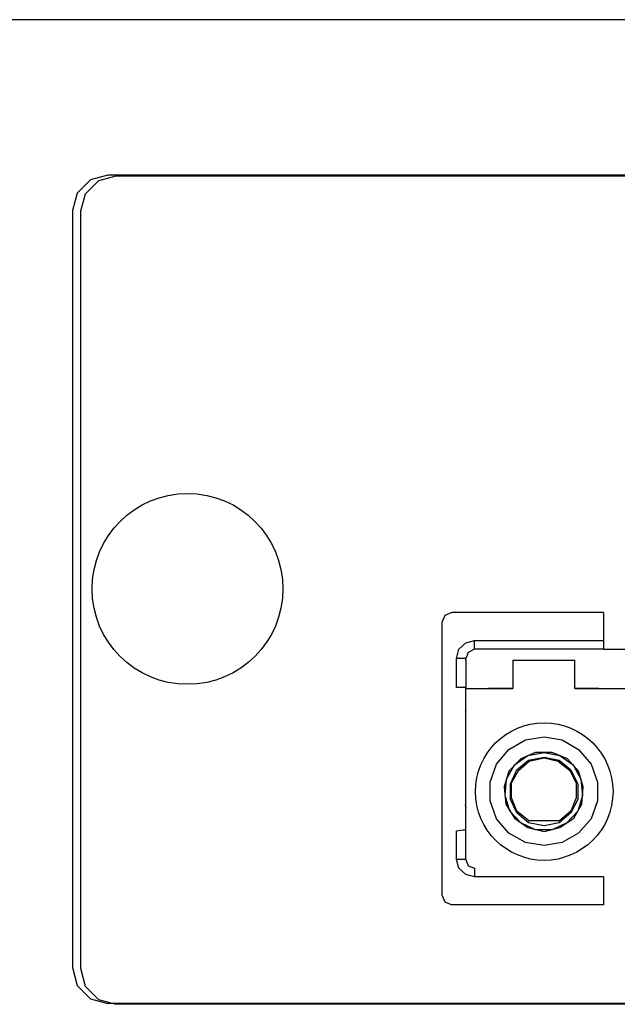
# Model space of a CAD drawing. Header units: millimetres. Extents: x 83969 to 163860, y -22594 to 4849.
# Tile 84 of 115: x 163455.69 to 163457.17, y -21346.24 to -21343.81. Entities that reach past the tile are written whole.
import ezdxf

# ---------------------------------------------------------------- set-up
doc = ezdxf.new("R2010")
doc.units = ezdxf.units.MM
doc.layers.get('0').update_dxf_attribs({"color": 251, "lineweight": 0})
doc.layers.add('! PT Opisy Legenda 2', color=7, linetype='Continuous')

# ---------------------------------------------------------------- blocks, each defined once
blk = doc.blocks.new('Panel QuickNet na 4 sloty_1U')
at = {"color": 0}
for p, q in [((46.67249992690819, 4.444991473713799), (2.222499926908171, 4.4430777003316)), ((35.55721055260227, 3.811837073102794), (35.50494585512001, 3.759572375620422)), ((35.62484721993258, 3.830283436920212), (35.55721055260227, 3.811837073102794)), ((45.41986640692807, 3.830283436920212), (35.62484721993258, 3.830283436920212)), ((35.50494585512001, 3.759572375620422), (35.48649949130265, 3.691935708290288)), ((35.48649949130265, 3.691935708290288), (35.48649949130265, 0.715922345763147)), ((35.48649949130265, 0.715922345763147), (35.50494585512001, 0.6452112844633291)), ((35.50494585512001, 0.6452112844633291), (35.55721055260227, 0.5929465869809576)), ((35.55721055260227, 0.5929465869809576), (35.62484721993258, 0.5745002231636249)), ((45.41986640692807, 0.5745002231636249), (35.62484721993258, 0.5745002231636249))]:
    blk.add_line(p, q, dxfattribs=at)
blk = doc.blocks.new('FAP - 6xLC_poziom')
at = {"color": 0}
for p, q in [((0.1383477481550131, 3.255783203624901), (0.070711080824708, 3.237336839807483)), ((9.933366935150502, 3.255783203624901), (0.1383477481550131, 3.255783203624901)), ((0.070711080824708, 3.237336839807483), (0.01844638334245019, 3.185072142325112)), ((0.01844638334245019, 3.185072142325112), (1.952508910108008e-08, 3.117435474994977)), ((1.952508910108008e-08, 3.117435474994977), (1.952508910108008e-08, 0.1414221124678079)), ((1.463611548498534, 1.52436465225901), (1.451313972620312, 1.496695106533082)), ((1.49128109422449, 1.536662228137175), (1.463611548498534, 1.52436465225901)), ((2.087713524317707, 1.536662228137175), (1.49128109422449, 1.536662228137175)), ((2.087713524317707, 1.536662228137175), (2.087713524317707, 1.425984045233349)), ((1.518950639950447, 1.392165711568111), (1.54662018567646, 1.416760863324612)), ((1.54662018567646, 1.416760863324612), (1.580438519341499, 1.425984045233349)), ((1.580438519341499, 1.425984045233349), (2.087713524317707, 1.425984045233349)), ((1.580438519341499, 1.401388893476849), (1.580438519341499, 1.425984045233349)), ((1.580438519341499, 1.392165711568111), (1.580438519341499, 1.401388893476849)), ((2.087713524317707, 1.425984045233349), (2.087713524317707, 1.401388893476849)), ((2.087713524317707, 1.401388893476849), (2.087713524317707, 1.392165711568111)), ((1.509727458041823, 1.35527298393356), (1.518950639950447, 1.392165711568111)), ((1.509727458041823, 1.241520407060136), (1.509727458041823, 1.35527298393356)), ((1.534322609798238, 1.35527298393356), (1.509727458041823, 1.35527298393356)), ((1.54662018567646, 1.35527298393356), (1.534322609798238, 1.35527298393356)), ((1.555843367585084, 1.379868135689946), (1.54662018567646, 1.35527298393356)), ((1.54662018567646, 1.349124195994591), (1.54662018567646, 1.35527298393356)), ((1.580438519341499, 1.392165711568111), (1.555843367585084, 1.379868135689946)), ((2.087713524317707, 1.392165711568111), (1.580438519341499, 1.392165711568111)), ((2.087713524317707, 1.392165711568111), (2.195317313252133, 1.392165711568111)), ((1.54662018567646, 1.349124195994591), (1.54662018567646, 1.238446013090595)), ((1.731083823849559, 1.349124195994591), (1.731083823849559, 1.238446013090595)), ((1.731083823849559, 1.349124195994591), (1.973960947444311, 1.349124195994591)), ((1.973960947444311, 1.238446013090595), (1.973960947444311, 1.349124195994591)), ((1.534322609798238, 1.241520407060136), (1.509727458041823, 1.241520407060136)), ((1.54662018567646, 1.241520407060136), (1.534322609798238, 1.241520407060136)), ((1.54662018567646, 1.238446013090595), (1.731083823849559, 1.238446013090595)), ((1.54662018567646, 1.164660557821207), (1.54662018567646, 1.238446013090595)), ((1.731083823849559, 1.238446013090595), (1.635777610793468, 1.238446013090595)), ((2.069267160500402, 1.238446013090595), (1.973960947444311, 1.238446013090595)), ((1.973960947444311, 1.238446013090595), (2.305995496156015, 1.238446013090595)), ((1.54662018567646, 1.11239586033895), (1.54662018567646, 1.164660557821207)), ((1.54662018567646, 1.152362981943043), (1.54354579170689, 1.143139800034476)), ((1.54662018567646, 1.087800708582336), (1.54662018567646, 1.11239586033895)), ((1.54662018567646, 0.5774513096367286), (1.54662018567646, 1.087800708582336)), ((1.780274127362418, 1.035536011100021), (1.854059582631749, 1.047833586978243)), ((1.854059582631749, 1.047833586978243), (1.924770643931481, 1.035536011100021)), ((2.01085367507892, 1.050907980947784), (2.01085367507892, 1.053982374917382)), ((1.715711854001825, 0.9986432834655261), (1.780274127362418, 1.035536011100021)), ((1.924770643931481, 1.035536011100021), (1.989332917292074, 0.9986432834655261)), ((1.666521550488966, 0.9402297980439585), (1.715711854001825, 0.9986432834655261)), ((1.737232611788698, 0.9371554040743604), (1.789497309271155, 0.9740481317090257)), ((1.820241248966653, 0.9863457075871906), (1.761827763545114, 0.9617505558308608)), ((1.789497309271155, 0.9740481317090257), (1.854059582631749, 0.9863457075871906)), ((1.792571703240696, 0.9556017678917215), (1.854059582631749, 0.9678993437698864)), ((1.884803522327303, 0.9863457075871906), (1.820241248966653, 0.9863457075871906)), ((1.854059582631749, 0.9863457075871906), (1.915547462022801, 0.9740481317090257)), ((1.854059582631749, 0.9678993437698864), (1.912473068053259, 0.9556017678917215)), ((1.946291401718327, 0.9617505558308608), (1.884803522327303, 0.9863457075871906)), ((1.915547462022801, 0.9740481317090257), (1.9678121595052, 0.9371554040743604)), ((1.989332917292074, 0.9986432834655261), (2.038523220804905, 0.9402297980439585)), ((1.641926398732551, 0.869518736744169), (1.666521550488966, 0.9402297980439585)), ((1.706488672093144, 0.8818163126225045), (1.737232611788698, 0.9371554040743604)), ((1.761827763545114, 0.9617505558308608), (1.715711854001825, 0.9125602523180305)), ((1.746455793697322, 0.9187090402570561), (1.792571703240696, 0.9556017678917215)), ((1.752604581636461, 0.915634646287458), (1.795646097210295, 0.9525273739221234)), ((1.795646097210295, 0.9525273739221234), (1.854059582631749, 0.9648249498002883)), ((1.854059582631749, 0.9648249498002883), (1.90939867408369, 0.9525273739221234)), ((1.90939867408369, 0.9525273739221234), (1.955514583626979, 0.915634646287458)), ((1.912473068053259, 0.9556017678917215), (1.95858897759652, 0.9187090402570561)), ((1.989332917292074, 0.9125602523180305), (1.946291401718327, 0.9617505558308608)), ((1.9678121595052, 0.9371554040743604), (1.998556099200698, 0.8818163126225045)), ((2.038523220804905, 0.9402297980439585), (2.06311837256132, 0.869518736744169)), ((1.715711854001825, 0.9125602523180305), (1.697265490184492, 0.8510723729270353)), ((1.721860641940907, 0.8633699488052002), (1.746455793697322, 0.9187090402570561)), ((1.724935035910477, 0.8664443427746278), (1.752604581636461, 0.915634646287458)), ((1.955514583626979, 0.915634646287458), (1.980109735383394, 0.8664443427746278)), ((1.95858897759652, 0.9187090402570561), (1.986258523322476, 0.8633699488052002)), ((2.00777928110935, 0.8510723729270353), (1.989332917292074, 0.9125602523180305)), ((1.641926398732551, 0.7957332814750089), (1.641926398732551, 0.869518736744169)), ((1.700339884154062, 0.8172540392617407), (1.706488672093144, 0.8818163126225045)), ((1.721860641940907, 0.8018820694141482), (1.721860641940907, 0.8633699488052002)), ((1.724935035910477, 0.8080308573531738), (1.724935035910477, 0.8664443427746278)), ((1.980109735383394, 0.8664443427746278), (1.980109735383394, 0.8080308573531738)), ((1.986258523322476, 0.8633699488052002), (1.986258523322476, 0.8018820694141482)), ((1.998556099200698, 0.8818163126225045), (2.004704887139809, 0.8172540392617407)), ((2.06311837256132, 0.869518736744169), (2.06311837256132, 0.7957332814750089)), ((1.697265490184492, 0.8510723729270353), (1.703414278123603, 0.783435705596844)), ((1.718786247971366, 0.7557661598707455), (1.700339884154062, 0.8172540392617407)), ((2.004704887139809, 0.8172540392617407), (1.986258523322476, 0.7557661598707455)), ((2.001630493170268, 0.783435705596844), (2.00777928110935, 0.8510723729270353)), ((1.54354579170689, 0.7803613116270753), (1.54662018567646, 0.7680637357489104)), ((1.666521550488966, 0.7250222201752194), (1.641926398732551, 0.7957332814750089)), ((1.703414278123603, 0.783435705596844), (1.737232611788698, 0.7280966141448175)), ((1.746455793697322, 0.7496173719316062), (1.721860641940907, 0.8018820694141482)), ((1.746455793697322, 0.7557661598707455), (1.724935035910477, 0.8080308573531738)), ((1.980109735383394, 0.8080308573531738), (1.95858897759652, 0.7557661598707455)), ((1.986258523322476, 0.8018820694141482), (1.95858897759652, 0.7496173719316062)), ((1.970886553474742, 0.7280966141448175), (2.001630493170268, 0.783435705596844)), ((2.06311837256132, 0.7957332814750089), (2.038523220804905, 0.7250222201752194)), ((1.761827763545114, 0.7096502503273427), (1.718786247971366, 0.7557661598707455)), ((1.792571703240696, 0.7188734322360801), (1.746455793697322, 0.7557661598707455)), ((1.792571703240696, 0.7096502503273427), (1.746455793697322, 0.7496173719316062)), ((1.95858897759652, 0.7496173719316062), (1.912473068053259, 0.7096502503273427)), ((1.95858897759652, 0.7557661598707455), (1.915547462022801, 0.7188734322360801)), ((1.986258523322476, 0.7557661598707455), (1.943217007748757, 0.7096502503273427)), ((1.715711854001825, 0.6696831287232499), (1.666521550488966, 0.7250222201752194)), ((1.737232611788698, 0.7280966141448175), (1.789497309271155, 0.6912038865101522)), ((1.820241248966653, 0.6819807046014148), (1.761827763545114, 0.7096502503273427)), ((1.789497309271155, 0.7127246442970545), (1.792571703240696, 0.7188734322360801)), ((1.792571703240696, 0.7188734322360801), (1.915547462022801, 0.7188734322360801)), ((1.854059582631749, 0.6973526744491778), (1.792571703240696, 0.7096502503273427)), ((1.912473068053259, 0.7096502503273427), (1.854059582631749, 0.6973526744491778)), ((1.943217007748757, 0.7096502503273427), (1.884803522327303, 0.6819807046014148)), ((1.915547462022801, 0.6912038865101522), (1.970886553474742, 0.7280966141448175)), ((2.038523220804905, 0.7250222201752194), (1.989332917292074, 0.6696831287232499)), ((1.509727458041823, 0.6789063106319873), (1.534322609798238, 0.6819807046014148)), ((1.509727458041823, 0.5651537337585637), (1.509727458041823, 0.6789063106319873)), ((1.534322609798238, 0.6819807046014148), (1.54662018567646, 0.6819807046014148)), ((1.780274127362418, 0.6327904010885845), (1.715711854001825, 0.6696831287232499)), ((1.789497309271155, 0.6912038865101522), (1.854059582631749, 0.6758319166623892)), ((1.884803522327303, 0.6819807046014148), (1.820241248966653, 0.6819807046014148)), ((1.854059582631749, 0.6758319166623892), (1.915547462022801, 0.6912038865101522)), ((1.989332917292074, 0.6696831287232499), (1.924770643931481, 0.6327904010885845)), ((1.854059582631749, 0.6204928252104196), (1.780274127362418, 0.6327904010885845)), ((1.924770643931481, 0.6327904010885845), (1.854059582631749, 0.6204928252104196)), ((1.534322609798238, 0.5651537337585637), (1.509727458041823, 0.5651537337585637)), ((1.518950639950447, 0.5313354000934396), (1.509727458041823, 0.5651537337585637)), ((1.54662018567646, 0.5651537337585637), (1.534322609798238, 0.5651537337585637)), ((1.54662018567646, 0.5651537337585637), (1.54662018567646, 0.5774513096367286)), ((1.54662018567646, 0.5651537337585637), (1.555843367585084, 0.5405585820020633)), ((1.54662018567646, 0.506740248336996), (1.518950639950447, 0.5313354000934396)), ((1.580438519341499, 0.4975170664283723), (1.54662018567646, 0.506740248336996)), ((1.555843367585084, 0.5405585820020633), (1.580438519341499, 0.5313354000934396)), ((1.580438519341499, 0.5313354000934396), (1.580438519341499, 0.5221122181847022)), ((1.580438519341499, 0.5221122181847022), (1.580438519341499, 0.4975170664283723)), ((2.087713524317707, 0.4975170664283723), (1.580438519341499, 0.4975170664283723)), ((2.087713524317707, 0.4975170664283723), (2.087713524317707, 0.3868388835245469)), ((1.451313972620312, 0.4268060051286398), (1.463611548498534, 0.3991364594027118)), ((1.463611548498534, 0.3991364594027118), (1.49128109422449, 0.3868388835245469)), ((2.087713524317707, 0.3868388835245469), (1.49128109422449, 0.3868388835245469)), ((1.952508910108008e-08, 0.1414221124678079), (0.01844638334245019, 0.07071105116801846)), ((0.01844638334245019, 0.07071105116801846), (0.070711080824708, 0.01844635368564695)), ((0.070711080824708, 0.01844635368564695), (0.1383477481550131, -1.013171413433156e-08)), ((9.933366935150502, -1.013171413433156e-08), (0.1383477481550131, -1.013171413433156e-08))]:
    blk.add_line(p, q, dxfattribs=at)
blk.add_lwpolyline([(1.451313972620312, 1.496695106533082), (1.451313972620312, 0.4268060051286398)], dxfattribs=at)
for centre, radius in [((0.4519359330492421, 1.629428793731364), 0.3750760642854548), ((1.854059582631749, 0.8326260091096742), 0.270546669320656)]:
    blk.add_circle(centre, radius, dxfattribs=at)

msp = doc.modelspace()

# ---------------------------------------------------------------- block references
at = {"layer": '! PT Opisy Legenda 2', "xscale": 0.6288110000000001, "yscale": 0.6288110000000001, "zscale": 0.6288110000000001}
for name, p in [('Panel QuickNet na 4 sloty_1U', (163433.5296105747, -21346.60113977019)), ('FAP - 6xLC_poziom', (163455.8241271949, -21346.23762872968))]:
    msp.add_blockref(name, p, dxfattribs=at)

doc.saveas('drawing.dxf')
